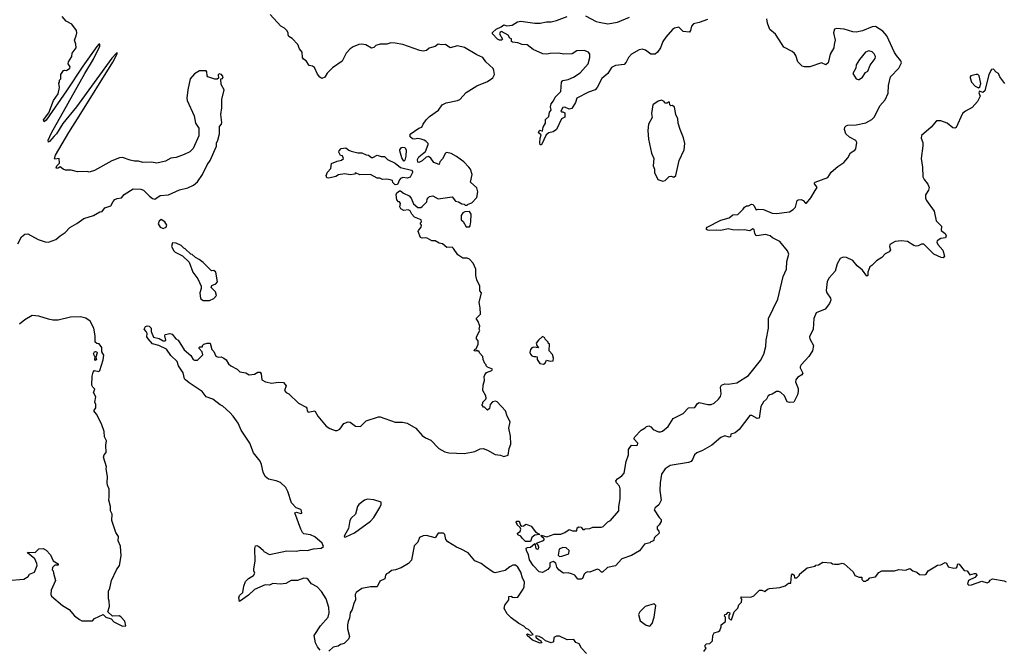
# Model space of a CAD drawing. Extents: x 2220333 to 2384341, y 721037 to 894043.
# Tile 123 of 256: x 2324998 to 2334166, y 791796 to 797667. Entities that reach past the tile are written whole.
import ezdxf

# ---------------------------------------------------------------- set-up
doc = ezdxf.new("R2010")
doc.units = 0

msp = doc.modelspace()

# ---------------------------------------------------------------- linework, layer by layer
at = {"layer": '0CON10XD'}
for points in [[(2325433.8, 797005), (2325245, 796730), (2325225, 796716.7), (2325219.2, 796735), (2325270, 796800), (2325314, 796915), (2325355.7, 796975), (2325370, 797035), (2325362.5, 797075), (2325370, 797085), (2325370, 797105), (2325380, 797115), (2325382.5, 797155), (2325405, 797192.5), (2325415, 797197.5), (2325435, 797192.5), (2325463.3, 797215), (2325466.4, 797226.4), (2325450, 797255), (2325453.8, 797275), (2325482.5, 797325), (2325487.5, 797355), (2325522.5, 797405), (2325519.3, 797439.3), (2325506.7, 797475), (2325523.3, 797515), (2325530, 797545), (2325527.5, 797565), (2325482.5, 797625), (2325431.7, 797651.7), (2325393.3, 797695)], [(2328525, 795972.5), (2328508.3, 795988.3), (2328502.5, 796035), (2328510, 796055), (2328535, 796072.5), (2328545, 796072.5), (2328572.3, 796052.3), (2328625, 796027.5), (2328643.3, 796005), (2328665, 795952.5), (2328705, 795917.5), (2328731.7, 795918.3), (2328745, 795927.5), (2328788.3, 795971.7), (2328793, 795997), (2328801.7, 796008.3), (2328815, 796020), (2328845, 796027.5), (2328895, 796000), (2329025, 796016.7), (2329055, 795977.5), (2329085, 795972.5), (2329115, 795952.5), (2329135, 795950), (2329145, 795940), (2329165, 795940), (2329175, 795950), (2329208.3, 795961.7), (2329255, 796010), (2329262.5, 796065), (2329255, 796100), (2329196.7, 796155), (2329210, 796225), (2329193.9, 796273.9), (2329181.2, 796295), (2329132, 796345), (2329065, 796392.9), (2329015, 796420), (2328975, 796430), (2328962.5, 796425), (2328935, 796370), (2328910, 796345), (2328905, 796320), (2328855, 796337.5), (2328825, 796377.5), (2328805, 796393.3), (2328781.7, 796388.3), (2328745, 796352.5), (2328715, 796337.5), (2328705, 796340), (2328703.3, 796365), (2328715, 796390), (2328775, 796440), (2328802.5, 796505), (2328802.5, 796515), (2328780, 796535), (2328765, 796545.6), (2328737, 796553), (2328705, 796559.2), (2328675, 796553.3), (2328656.4, 796556.4), (2328632.5, 796575), (2328635, 796600), (2328715, 796656.7), (2328742.5, 796665), (2328753.3, 796695), (2328783.3, 796735), (2328812.5, 796765), (2328897.5, 796825), (2328932.5, 796875), (2328967.7, 796892.3), (2329075, 796914), (2329095, 796923.3), (2329155, 796988.8), (2329255, 797051.2), (2329355, 797090), (2329403.9, 797126.1), (2329417.5, 797155), (2329414, 797195), (2329405, 797213.3), (2329336.7, 797275), (2329311.2, 797315), (2329255, 797340), (2329139.1, 797409.1), (2329075, 797422.5), (2329006.1, 797406.1), (2328962.5, 797435), (2328925, 797432), (2328895, 797438), (2328865, 797417.1), (2328831.1, 797408.9), (2328809.1, 797400.9), (2328785, 797379.2), (2328755.7, 797374.3), (2328725, 797379.1), (2328564.5, 797434.5), (2328495, 797447.8), (2328455, 797450), (2328415, 797439.5), (2328355, 797439.4), (2328315, 797425.7), (2328295, 797409.2), (2328275, 797402.5), (2328222.1, 797432.1), (2328185, 797439.2), (2328155, 797435.9), (2328102.5, 797415), (2328075, 797395.7), (2328039.2, 797355), (2328000.7, 797279.3), (2327911.2, 797218.8), (2327862.3, 797167.7), (2327837.7, 797132.3), (2327810.5, 797120.5), (2327791.4, 797131.4), (2327769.3, 797159.3), (2327741.7, 797221.7), (2327725, 797233.3), (2327691.7, 797241.7), (2327665, 797282.5), (2327640.7, 797300.7), (2327632.5, 797315), (2327626.7, 797365), (2327602.5, 797395), (2327587.5, 797435), (2327535, 797492.5), (2327505, 797510), (2327497.5, 797525), (2327497.5, 797545), (2327485.9, 797565.9), (2327465, 797587.5), (2327430, 797605), (2327330, 797715)], [(2331401.5, 797668.5), (2331325, 797639.7), (2331272.1, 797627.9), (2331253.9, 797606.1), (2331244.4, 797565.6), (2331235, 797551.2), (2331175, 797556.5), (2331135, 797595.8), (2331095, 797587.9), (2331075, 797575.8), (2331013.2, 797505), (2330987.5, 797462.5), (2330965, 797405.6), (2330935, 797363.1), (2330915, 797347.3), (2330875.6, 797344.4), (2330825, 797383.1), (2330795, 797391.2), (2330765.4, 797384.6), (2330695.8, 797345), (2330666.4, 797313.6), (2330645, 797270.6), (2330625, 797249.4), (2330545, 797240), (2330508.9, 797221.1), (2330473.7, 797166.3), (2330419.6, 797120.4), (2330374.3, 797035), (2330355, 797014.2), (2330295, 796992.9), (2330184.1, 796935.9), (2330174.2, 796895), (2330140.3, 796839.7), (2330115, 796833.8), (2330075, 796853.8), (2330055, 796849.2), (2330037.5, 796815), (2330045, 796807.5), (2330055, 796810), (2330075, 796800), (2330075, 796760), (2330042.5, 796745), (2329996.7, 796645), (2329965, 796623.3), (2329925, 796613.8), (2329901.2, 796595), (2329855, 796503.3), (2329845, 796502.5), (2329841.9, 796521.9), (2329843.3, 796565), (2329852.5, 796595), (2329828.8, 796615), (2329835, 796632.5), (2329845, 796637.5), (2329865, 796630), (2329872.3, 796667.7), (2329893.3, 796705), (2329893, 796737), (2329923.6, 796766.4), (2329930, 796805), (2329946.7, 796825), (2329941.2, 796855), (2329946.7, 796885), (2329968.3, 796911.7), (2329982.5, 796945), (2330035, 796997.5), (2330043.9, 797086.1), (2330055, 797100), (2330105, 797108.8), (2330155, 797131.4), (2330217.9, 797172.1), (2330290, 797255), (2330307.1, 797315), (2330305.6, 797345.6), (2330293, 797363), (2330255, 797379.4), (2330185, 797375.6), (2330141.8, 797348.2), (2330065, 797346.7), (2330015, 797354.5), (2329937.1, 797352.9), (2329905, 797344.5), (2329869.6, 797349.6), (2329779.2, 797389.2), (2329722.1, 797432.1), (2329675.8, 797435.8), (2329635, 797452.5), (2329585, 797457.5), (2329577.5, 797465), (2329578.3, 797488.3), (2329562.5, 797495), (2329545, 797522.5), (2329485, 797556.7), (2329470.5, 797549.5), (2329466.7, 797535), (2329492.5, 797485), (2329485, 797477.5), (2329465, 797476.7), (2329446.7, 797485), (2329401.2, 797535), (2329401.2, 797548.8), (2329435, 797580), (2329480.7, 797599.3), (2329505, 797617.5), (2329535, 797610), (2329584.1, 797615.9), (2329633.2, 797646.8), (2329665, 797654.2), (2329795.9, 797635.9), (2329845, 797635.8), (2329902.7, 797647.3), (2329945, 797648), (2329995, 797658), (2330094.3, 797695.7)], [(2330265, 797702), (2330365, 797649.4), (2330392.2, 797642.2), (2330475, 797629.5), (2330565, 797643.3), (2330675, 797688.9)], [(2333092.5, 795505), (2333055, 795487.5), (2333026.4, 795453.6), (2332975, 795423.3), (2332933, 795377), (2332913.6, 795366.4), (2332896.2, 795315), (2332896, 795284), (2332885, 795280), (2332844.4, 795334.4), (2332795, 795375.8), (2332754, 795425), (2332695, 795453.5), (2332663.7, 795456.3), (2332636.6, 795443.4), (2332609.2, 795395), (2332590, 795325), (2332535, 795264.3), (2332515, 795230), (2332507.8, 795145), (2332512.9, 795122.9), (2332548.1, 795075), (2332549.2, 795055), (2332538.6, 795025), (2332498.5, 794971.5), (2332415, 794936.7), (2332390.8, 794885), (2332386, 794785), (2332351.2, 794715), (2332353.8, 794695), (2332389.2, 794635), (2332381.2, 794585), (2332345, 794530), (2332273.3, 794455), (2332263.9, 794436.1), (2332266.2, 794426.2), (2332290, 794375), (2332279.1, 794360.9), (2332238.8, 794335), (2332223.8, 794315), (2332222, 794295), (2332245, 794232.5), (2332246.7, 794205), (2332240, 794175), (2332205, 794107.5), (2332165, 794102.5), (2332145, 794110), (2332118.8, 794165), (2332086.1, 794196.1), (2332066.7, 794205), (2332043.8, 794205), (2332005, 794181.9), (2331981.2, 794175), (2331967.5, 794165), (2331952, 794135), (2331925, 794110), (2331897.1, 794065), (2331882, 793958), (2331865, 793955.8), (2331815, 793980.8), (2331795, 793980.8), (2331697.4, 793852.6), (2331660, 793820), (2331620.7, 793809.3), (2331615, 793782.5), (2331605, 793780), (2331565, 793792.9), (2331525, 793776.7), (2331443.1, 793706.9), (2331355, 793655.8), (2331302.5, 793635), (2331282.5, 793615), (2331262.5, 793572.5), (2331250, 793555), (2331225, 793543.3), (2331055, 793515.6), (2331007.5, 793485), (2330974.4, 793435), (2330960, 793355), (2330958.6, 793285), (2330970, 793195), (2330950.3, 793149.7), (2330915, 793123.3), (2330906.2, 793105), (2330951.7, 793031.7), (2330970, 793015), (2330970, 792995), (2330952.5, 792965), (2330932.5, 792945), (2330932.5, 792925), (2330950, 792905), (2330951.7, 792888.3), (2330910, 792845), (2330900, 792815), (2330875, 792807.5), (2330865, 792797.5), (2330815.8, 792784.2), (2330767.6, 792722.4), (2330695, 792678.1), (2330603.4, 792646.6), (2330545.8, 792584.2), (2330472.3, 792567.7), (2330425, 792522.5), (2330415, 792522.5), (2330392.5, 792545), (2330375, 792553.3), (2330305, 792522.5), (2330285, 792527.5), (2330265, 792517.5), (2330252.5, 792505), (2330237.5, 792465), (2330225, 792458.8), (2330195, 792458.8), (2330176.7, 792485), (2330166.1, 792496.1), (2330135, 792508.8), (2330105, 792516.7), (2330065.8, 792514.2), (2330055, 792518.8), (2330018.8, 792545), (2329999.3, 792569.3), (2329988.8, 792608.8), (2329965, 792622.5), (2329935, 792610), (2329932.5, 792572.5), (2329915, 792550), (2329865, 792520), (2329835, 792526.2), (2329778.8, 792585), (2329745, 792637.5), (2329736.4, 792686.4), (2329716.2, 792725), (2329714.1, 792745.9), (2329725, 792753.3), (2329755, 792756.7), (2329795, 792790), (2329804, 792744), (2329815, 792737.5), (2329828.3, 792741.7), (2329832.5, 792755), (2329826.4, 792776.4), (2329810, 792795), (2329865.9, 792814.1), (2329880, 792825), (2329880, 792835), (2329857.5, 792855), (2329852.5, 792867.5), (2329905, 792852.5), (2329975, 792876.7), (2330035, 792877.5), (2330075, 792893.3), (2330115, 792920), (2330145, 792910), (2330185, 792910), (2330190, 792935), (2330205, 792946.2), (2330225, 792942.5), (2330241.7, 792921.7), (2330255, 792920), (2330263, 792927), (2330305, 792930), (2330335, 792941.2), (2330415, 792943.3), (2330430.7, 792949.3), (2330475, 792992.5), (2330500, 793005), (2330576.7, 793093.3), (2330577.1, 793135), (2330589.4, 793205), (2330589.5, 793299.5), (2330583.8, 793325), (2330556, 793356), (2330550, 793375), (2330565, 793393.3), (2330605, 793419.2), (2330625.8, 793445), (2330645.8, 793554.2), (2330666, 793615), (2330668, 793665), (2330695, 793707.5), (2330745, 793703.8), (2330750.7, 793709.3), (2330753.3, 793725), (2330717.5, 793765), (2330725.9, 793784.1), (2330784.1, 793845.9), (2330823, 793867), (2330835, 793880), (2330855, 793886.7), (2330875, 793877.5), (2330895, 793853.3), (2330945, 793828.8), (2330965, 793828.8), (2330982.7, 793837.3), (2331035, 793880.8), (2331082.5, 793955), (2331175, 794000), (2331226.4, 794053.6), (2331285, 794056.7), (2331307.5, 794095), (2331325, 794103.3), (2331405, 794084.2), (2331435, 794085.8), (2331465, 794098), (2331505, 794134), (2331521.7, 794158.3), (2331528.6, 794185), (2331523.8, 794245), (2331533.3, 794265), (2331562.3, 794277.7), (2331595, 794274.3), (2331635, 794280), (2331675, 794287.8), (2331783.1, 794355), (2331895, 794494.2), (2331927.6, 794552.4), (2331946.4, 794625), (2331949.6, 794685), (2331969.6, 794795), (2331971.3, 794885), (2332058.2, 795065), (2332106.7, 795275), (2332137.1, 795345), (2332141.2, 795415), (2332158.8, 795485), (2332145.8, 795515.8), (2332075, 795600.8), (2332006.7, 795635), (2331984.5, 795654.5), (2331943.1, 795666.9), (2331881.7, 795658.3), (2331855, 795656.2), (2331844.2, 795675), (2331836, 795715), (2331825, 795720), (2331795, 795702.5), (2331745, 795710.8), (2331695, 795706), (2331635, 795711.2), (2331595, 795720.8), (2331525.5, 795704.5), (2331485, 795708.1), (2331425, 795703.1), (2331405, 795706.2), (2331393.3, 795715), (2331391.2, 795725), (2331397.5, 795735), (2331525, 795802), (2331605, 795821.2), (2331638.3, 795851.7), (2331685, 795852.5), (2331735, 795902.5), (2331747, 795923), (2331765, 795932.5), (2331785, 795932.5), (2331810.7, 795949.3), (2331825, 795946.7), (2331835, 795936.7), (2331855, 795897.5), (2331875, 795903.8), (2331925, 795898.8), (2332005.7, 795865.7), (2332045, 795862.5), (2332165, 795877.5), (2332200.5, 795899.5), (2332220, 795920), (2332237.7, 795982.3), (2332245, 795990), (2332275, 795992.5), (2332293.1, 795983.1), (2332315, 795960), (2332325, 795960), (2332363, 796007), (2332405, 796076.7), (2332423.3, 796105), (2332396.7, 796145), (2332403.3, 796155), (2332522.4, 796197.6), (2332555, 796246.7), (2332615, 796300), (2332671.7, 796338.3), (2332708.3, 796381.7), (2332735, 796427.5), (2332775, 796453.3), (2332783.3, 796465), (2332793.8, 796525), (2332782.3, 796542.3), (2332725, 796572), (2332690, 796605), (2332676.2, 796645), (2332682.3, 796667.7), (2332691.7, 796678.3), (2332710, 796685), (2332785, 796688.5), (2332875, 796707.7), (2332930.9, 796739.1), (2332957.1, 796762.9), (2333006, 796864), (2333055, 796920.8), (2333085, 796982.5), (2333087.1, 797055), (2333105, 797134), (2333184, 797215), (2333208, 797265), (2333202.5, 797285), (2333162.8, 797332.8), (2333142.2, 797362.2), (2333072.7, 797515), (2333035, 797560.9), (2332965, 797603.5), (2332935, 797601.2), (2332845, 797564.2), (2332785, 797551.1), (2332755, 797553.2), (2332675, 797579.7), (2332605, 797585.4), (2332585, 797577.5), (2332574.6, 797544.6), (2332591.9, 797475), (2332580, 797435), (2332579.4, 797405), (2332543.1, 797346.9), (2332525.8, 797265), (2332505, 797246.7), (2332465, 797263.8), (2332355, 797229.3), (2332305, 797229.3), (2332285, 797235.4), (2332243, 797273), (2332224, 797334), (2332212.4, 797352.4), (2332190.6, 797370.6), (2332111.8, 797411.8), (2332070.3, 797479.7), (2332035, 797532.9), (2331983.6, 797575), (2331961.1, 797635), (2331954.2, 797674.2)], [(2324979.9, 795580.1), (2325016, 795645), (2325045, 795668.8), (2325075, 795673.8), (2325169.1, 795619.1), (2325235, 795597.5), (2325265, 795596), (2325335, 795620), (2325373.3, 795655), (2325420, 795685), (2325465, 795732.5), (2325530.7, 795769.3), (2325593.9, 795816.1), (2325685.9, 795844.1), (2325745, 795877.5), (2325765, 795882.5), (2325790, 795915), (2325847.5, 795935), (2325867.5, 795975), (2325885, 795993.3), (2325905, 796003.3), (2325945, 796007.5), (2325971.7, 796038.3), (2326055, 796092.5), (2326125, 796090), (2326150.7, 796080.7), (2326205, 796022.5), (2326233.3, 796003.3), (2326255, 795997.5), (2326305, 796030), (2326385, 796036), (2326486.8, 796083.2), (2326565, 796100.8), (2326615, 796126.2), (2326655, 796156.7), (2326701.2, 796225), (2326743.2, 796316.8), (2326771.2, 796355), (2326829.2, 796490.8), (2326831.7, 796518.3), (2326844.1, 796545.9), (2326856.9, 796605), (2326857.5, 796672.5), (2326875.5, 796694.5), (2326878.8, 796711.2), (2326871.4, 796785), (2326880.8, 796845), (2326878.8, 796925), (2326901.2, 797015), (2326873, 797063), (2326870, 797115), (2326885, 797120), (2326892.5, 797135), (2326877.5, 797155), (2326855, 797162.5), (2326847, 797153), (2326848.3, 797121.7), (2326837, 797113), (2326815, 797112.5), (2326750, 797135), (2326743, 797143), (2326741.7, 797181.7), (2326735, 797190), (2326670.7, 797189.3), (2326625, 797163.3), (2326585.8, 797115), (2326562.7, 797012.7), (2326554, 796935), (2326556.7, 796915), (2326622.3, 796772.3), (2326636, 796705), (2326665.8, 796655.8), (2326665.8, 796585), (2326611.8, 796468.2), (2326582.6, 796437.4), (2326528.5, 796411.5), (2326455, 796383.3), (2326405, 796378.6), (2326355, 796349.2), (2326275, 796330), (2326225, 796341.2), (2326145, 796336.7), (2326105, 796350), (2326068.3, 796348.3), (2326025, 796358), (2325955, 796382.5), (2325928.3, 796381.7), (2325855, 796352.5), (2325695, 796262.5), (2325645, 796247.5), (2325625, 796252.5), (2325535, 796250), (2325475.9, 796265.9), (2325425, 796267.5), (2325402.5, 796275), (2325375, 796297.5), (2325355.9, 796284.1), (2325342, 796282), (2325337.5, 796287.5), (2325343.8, 796305), (2325368.3, 796331.7), (2325366.7, 796375), (2325325, 796367.5), (2325322, 796375), (2325331.2, 796405), (2325454.1, 796615.9), (2325552.5, 796767.5), (2325865, 797271.2), (2325905, 797350), (2325905, 797360), (2325895, 797352.5), (2325855, 797308), (2325525.7, 796854.3), (2325400, 796700), (2325340.5, 796605), (2325317.5, 796582.5), (2325275, 796532), (2325265, 796527.5), (2325262.9, 796545), (2325295.6, 796615), (2325603.9, 797166.1), (2325685, 797298.8), (2325745, 797420), (2325745, 797440), (2325735, 797437.5), (2325715, 797416.7), (2325585, 797234), (2325433.8, 797005)], [(2332805, 797108.8), (2332815, 797111.2), (2332845, 797131.2), (2332873.3, 797175), (2332895, 797187.5), (2332915.8, 797244.2), (2332963.3, 797305), (2332966.2, 797325), (2332955, 797347.5), (2332935, 797366.7), (2332905, 797376.7), (2332872.5, 797365), (2332816.7, 797295), (2332787.5, 797245), (2332783.3, 797215), (2332753.8, 797165), (2332785, 797116.7), (2332805, 797108.8)], [(2334171.2, 797071.2), (2334124.3, 797134.3), (2334112.5, 797165), (2334088.3, 797178.3), (2334065, 797206.2), (2334045, 797203.3), (2334021.2, 797155), (2333985, 797003.3), (2333965, 796987.5), (2333935, 797000), (2333927.5, 796985), (2333940, 796955), (2333916.7, 796905), (2333865, 796850), (2333805, 796816.7), (2333777.7, 796792.3), (2333717.7, 796662.3), (2333703.6, 796656.4), (2333685, 796658.8), (2333632.7, 796702.7), (2333575, 796724), (2333534.1, 796725.9), (2333485, 796666.7), (2333395, 796588.8), (2333390, 796565), (2333408.2, 796525), (2333408.1, 796491.9), (2333392.1, 796375), (2333403.8, 796295), (2333407.8, 796205), (2333418.3, 796178.3), (2333454.2, 796135), (2333466.4, 796103.6), (2333460.7, 796079.3), (2333432.5, 796035), (2333433.3, 796005), (2333440, 795985), (2333512.5, 795885), (2333530.8, 795795), (2333580, 795745), (2333578.8, 795705), (2333615.5, 795675.5), (2333624.2, 795655), (2333616.7, 795635), (2333575, 795628.6), (2333541.7, 795608.3), (2333536, 795595), (2333545.8, 795575), (2333592.7, 795522.7), (2333610, 795465), (2333595, 795450), (2333577.7, 795452.3), (2333510, 795485), (2333415, 795576.2), (2333395, 795577.5), (2333365, 795561.2), (2333345, 795560), (2333322.5, 795565), (2333265, 795602), (2333205, 795608), (2333149.5, 795600.5), (2333100, 795575), (2333097.5, 795555), (2333106.7, 795525), (2333092.5, 795505)], [(2333925, 797032.5), (2333938.1, 797041.9), (2333948.3, 797071.7), (2333930.6, 797145), (2333920, 797155), (2333905, 797157.5), (2333855, 797143.3), (2333846.7, 797135), (2333846.7, 797125), (2333860, 797085), (2333895, 797049.2), (2333925, 797032.5)], [(2330985, 796164.3), (2331008.7, 796171.3), (2331045, 796206.2), (2331065, 796208.8), (2331087.7, 796202.3), (2331108, 796215), (2331136.9, 796355), (2331184.1, 796455.9), (2331190.8, 796515), (2331178.3, 796568.3), (2331146.2, 796645), (2331130, 796705), (2331126.7, 796745), (2331108, 796785), (2331093.6, 796853.6), (2331077, 796867), (2331060, 796865), (2331050, 796875), (2331048.3, 796898.3), (2331035, 796900), (2331025, 796890), (2331005, 796890), (2331000, 796905), (2330975, 796917.5), (2330943, 796907), (2330892.5, 796875), (2330880, 796795), (2330886.7, 796755), (2330852.5, 796695), (2330846.7, 796635), (2330853.8, 796555), (2330880, 796425), (2330902.5, 796375), (2330897.5, 796305), (2330907.5, 796275), (2330907.5, 796245), (2330940.5, 796180.5), (2330985, 796164.3)], [(2328495, 796130), (2328471.7, 796151.7), (2328468.3, 796168.3), (2328447, 796177), (2328415, 796182.5), (2328375, 796180), (2328351.7, 796191.7), (2328325, 796192.5), (2328263, 796227), (2328165, 796223.3), (2328125, 796240), (2328115, 796230), (2328075, 796223.3), (2328025, 796233.3), (2327965, 796221.2), (2327942.3, 796207.7), (2327875, 796190), (2327857.5, 796195), (2327850, 796215), (2327865, 796247.5), (2327895, 796280), (2327901.7, 796328.3), (2327955, 796351.2), (2327995, 796360), (2328012.5, 796375), (2328005, 796400), (2327983.6, 796403.6), (2327970, 796435), (2327973, 796447), (2327991.7, 796468.3), (2328035, 796472.5), (2328061.7, 796451.7), (2328085, 796443.3), (2328145, 796427.5), (2328185, 796427.5), (2328225, 796410), (2328247, 796407), (2328275, 796382.5), (2328285, 796382.5), (2328325, 796406.7), (2328365, 796393.8), (2328395, 796392.5), (2328423.9, 796363.9), (2328495, 796332.5), (2328545, 796290), (2328647.5, 796265), (2328656.7, 796255), (2328656.2, 796245), (2328635, 796200), (2328605, 796192.5), (2328565, 796197.5), (2328545, 796187.5), (2328533.8, 796176.2), (2328515, 796132.5), (2328495, 796130)], [(2328575, 796350), (2328555, 796380), (2328536.7, 796445), (2328537.5, 796455), (2328553.6, 796476.4), (2328565, 796480), (2328585, 796476.7), (2328596.2, 796455), (2328593.3, 796395), (2328585, 796360), (2328575, 796350)], [(2327796.4, 791796.4), (2327769.3, 791829.3), (2327752.5, 791865), (2327740, 791935), (2327797.5, 792025), (2327868.8, 792105), (2327880, 792145), (2327876.1, 792196.1), (2327850, 792275), (2327806.7, 792345), (2327767.3, 792387.3), (2327715, 792416.7), (2327685, 792456.2), (2327670, 792465), (2327645, 792467.5), (2327585, 792446.2), (2327525, 792446.7), (2327475, 792417.5), (2327425, 792412.5), (2327355, 792417.5), (2327325, 792402.5), (2327285, 792406.2), (2327185, 792362), (2327129.2, 792310.8), (2327045, 792250), (2327039.2, 792285), (2327045, 792306.7), (2327076.2, 792335), (2327083.8, 792395), (2327101.7, 792438.3), (2327127.5, 792465), (2327175, 792492.5), (2327187.5, 792515), (2327177.5, 792535), (2327177.5, 792555), (2327190, 792625), (2327186.4, 792743.6), (2327195, 792770), (2327205, 792772.5), (2327223.6, 792763.6), (2327265, 792730), (2327270, 792715), (2327325, 792687.5), (2327485, 792723.3), (2327575, 792718), (2327615, 792728), (2327675, 792726.2), (2327735, 792742), (2327805, 792746), (2327827.5, 792762.5), (2327813.1, 792795), (2327745, 792854.2), (2327705, 792872), (2327645, 792882), (2327632.1, 792892.1), (2327614.2, 792925), (2327560, 793075), (2327575, 793083.3), (2327615, 793068.8), (2327625.7, 793074.3), (2327622.5, 793095), (2327615, 793107.1), (2327572.8, 793122.8), (2327529.3, 793169.3), (2327495, 793273.3), (2327475, 793311.2), (2327425, 793358.1), (2327385, 793374.4), (2327315, 793389.4), (2327284.4, 793415), (2327263.4, 793453.4), (2327250.9, 793525), (2327238.2, 793558.2), (2327176, 793635), (2327139.2, 793725), (2327061.2, 793845), (2327031.2, 793911.2), (2326986.2, 793975), (2326955, 794011.2), (2326888.8, 794068.8), (2326865, 794080), (2326795.7, 794135.7), (2326735, 794156.8), (2326696.9, 794206.9), (2326576.7, 794285), (2326541.4, 794315), (2326531.9, 794325), (2326518.9, 794378.9), (2326475.5, 794445.5), (2326465.5, 794485.5), (2326405, 794541.9), (2326365, 794600), (2326293.1, 794633.1), (2326235, 794648), (2326194, 794695), (2326182, 794715), (2326183.3, 794745), (2326176.7, 794765), (2326157, 794787), (2326168, 794812), (2326185, 794818), (2326202.7, 794812.7), (2326223.3, 794795), (2326222.5, 794765), (2326245, 794712.5), (2326298.1, 794698.1), (2326335, 794676), (2326353.8, 794676.2), (2326360, 794685), (2326348.8, 794725), (2326353.8, 794736.2), (2326395, 794746.2), (2326418, 794738), (2326452.5, 794695), (2326475, 794682.5), (2326528.8, 794595), (2326591.1, 794541.1), (2326612.5, 794505), (2326625, 794496), (2326655, 794497.5), (2326701.7, 794548.3), (2326697.5, 794575), (2326670, 794605), (2326670, 794615), (2326675, 794620), (2326700, 794620), (2326700, 794635), (2326713, 794647), (2326745, 794656.2), (2326770, 794655), (2326786.7, 794596.7), (2326805, 794578.8), (2326825, 794536), (2326845, 794525.7), (2326875, 794526.9), (2326898.8, 794515), (2326919.7, 794499.7), (2326942.1, 794462.1), (2326964.4, 794444.4), (2327022.5, 794415), (2327048.3, 794388.3), (2327105, 794378), (2327135, 794362), (2327185, 794366), (2327214.1, 794385.9), (2327235.9, 794385.9), (2327245, 794370), (2327253.9, 794313.9), (2327286.1, 794296.1), (2327345.8, 794284.2), (2327405, 794293.8), (2327455, 794290), (2327479.3, 794259.3), (2327462.5, 794215), (2327480, 794195), (2327503, 794183), (2327595, 794097.5), (2327665, 794060), (2327671.7, 794051.7), (2327674.2, 794024.2), (2327684, 794014), (2327747.5, 794025), (2327773.8, 793975), (2327853, 793883), (2327885, 793860), (2327935, 793842.5), (2327955, 793842.5), (2327980, 793855), (2328015, 793907.5), (2328055, 793922.5), (2328075, 793920), (2328125, 793883.3), (2328171.7, 793878.3), (2328225, 793933.3), (2328339.3, 793970.7), (2328355, 793970), (2328495, 793921.2), (2328561.2, 793918.8), (2328605, 793910), (2328687.5, 793865), (2328746.2, 793795), (2328775, 793774.4), (2328825, 793753.8), (2328901.2, 793675), (2328957.5, 793645), (2328995, 793635.8), (2329135, 793630), (2329205, 793640), (2329235, 793647.5), (2329285, 793673.3), (2329313.6, 793673.6), (2329355, 793658.8), (2329425, 793620), (2329475, 793613.3), (2329505, 793600), (2329545, 793612.5), (2329556, 793675), (2329570, 793715), (2329568.8, 793788.8), (2329553.8, 793865), (2329563.6, 793923.6), (2329536.1, 793976.1), (2329520, 794025), (2329445, 794110), (2329427, 794117), (2329401.7, 794108.3), (2329380, 794085), (2329371.7, 794048.3), (2329355, 794032.5), (2329325, 794060), (2329315, 794060), (2329300, 794085), (2329310, 794095), (2329310, 794105), (2329337, 794133), (2329340, 794145), (2329337.5, 794165), (2329310, 794215), (2329313.3, 794265), (2329327, 794307), (2329322.5, 794345), (2329329.3, 794360.7), (2329345, 794382.5), (2329395, 794400), (2329400, 794415), (2329353.3, 794433.3), (2329340, 794445), (2329340, 794455), (2329330, 794465), (2329313.6, 794503.6), (2329311.7, 794531.7), (2329280, 794565), (2329275, 794580), (2329265, 794580), (2329255, 794590), (2329245, 794582.5), (2329230, 794585), (2329235, 794600), (2329248.3, 794601.7), (2329267.5, 794645), (2329267, 794677), (2329250, 794695), (2329250, 794715), (2329282.5, 794775), (2329277.5, 794785), (2329282.5, 794815), (2329267, 794857), (2329247.5, 794885), (2329287.5, 794925), (2329286.7, 794985), (2329277.5, 795035), (2329297.5, 795125), (2329283, 795143), (2329282.5, 795185), (2329253.6, 795246.4), (2329243.6, 795286.4), (2329246, 795345), (2329221.2, 795401.2), (2329185, 795438.8), (2329165, 795446.7), (2329125, 795447.5), (2329077, 795477), (2329038.3, 795538.3), (2329025, 795550), (2328975, 795547.5), (2328935, 795580), (2328905, 795587.5), (2328867, 795607), (2328835, 795607.5), (2328791.7, 795631.7), (2328775, 795636.7), (2328743.9, 795633.9), (2328730.7, 795640.7), (2328707.5, 795695), (2328710, 795705), (2328737.5, 795735), (2328740, 795755), (2328730, 795765), (2328730, 795775), (2328740, 795785), (2328737.5, 795805), (2328675, 795830), (2328650, 795855), (2328635, 795887.5), (2328615, 795897.5), (2328575, 795890), (2328547, 795907), (2328537.5, 795925), (2328542.5, 795955), (2328535, 795970), (2328525, 795972.5)], [(2329185, 795740), (2329191.7, 795748.3), (2329197.5, 795785), (2329202.5, 795855), (2329185, 795880), (2329143, 795877), (2329125, 795870), (2329110, 795845), (2329110, 795805), (2329128.3, 795788.3), (2329155, 795740), (2329185, 795740)], [(2326335, 795723.3), (2326362.5, 795735), (2326366.7, 795755), (2326350, 795785), (2326315, 795806.7), (2326297.7, 795792.3), (2326288, 795765), (2326305, 795736.7), (2326335, 795723.3)], [(2326765, 795053.3), (2326805, 795070.8), (2326830.3, 795099.7), (2326822.6, 795132.6), (2326780, 795175), (2326787, 795193), (2326825, 795208.8), (2326838.8, 795225), (2326825, 795316.7), (2326805, 795332.5), (2326785, 795330), (2326770.7, 795340.7), (2326706.4, 795406.4), (2326670, 795435), (2326635, 795452.5), (2326605, 795480), (2326590, 795485), (2326540, 795535), (2326525, 795540), (2326500, 795565), (2326455, 795587.5), (2326421.7, 795588.3), (2326410, 795555), (2326432.5, 795515), (2326445, 795502.5), (2326515, 795470), (2326575, 795410), (2326610, 795315), (2326657.5, 795255), (2326686.7, 795185), (2326686.7, 795165), (2326673.9, 795123.9), (2326681.7, 795071.7), (2326705, 795054.2), (2326765, 795053.3)], [(2324885, 792447.5), (2325035, 792457.5), (2325076.7, 792483.3), (2325090, 792505), (2325136.4, 792523.6), (2325161.2, 792585), (2325158.8, 792605), (2325139.3, 792649.3), (2325070, 792705), (2325075, 792710), (2325141.7, 792708.3), (2325175, 792740), (2325215, 792743.3), (2325245, 792728.8), (2325286.2, 792685), (2325310.7, 792630.7), (2325355, 792600), (2325355, 792590), (2325325, 792590), (2325303.3, 792566.7), (2325300, 792545), (2325310, 792535), (2325312.5, 792515), (2325332.5, 792445), (2325292.5, 792355), (2325287.5, 792315), (2325295, 792300), (2325395, 792212.5), (2325457.5, 792175), (2325508.3, 792118.3), (2325555, 792082.5), (2325575, 792070), (2325675, 792070), (2325695, 792092.5), (2325775, 792130), (2325800, 792105), (2325848.3, 792088.3), (2325875, 792060), (2325955, 792022.5), (2325987, 792023), (2325978.3, 792068.3), (2325939.3, 792109.3), (2325925, 792117.5), (2325863, 792113), (2325820, 792155), (2325833.3, 792205), (2325832.5, 792255), (2325823.3, 792275), (2325823.9, 792346.1), (2325836.7, 792375), (2325853.3, 792445), (2325900, 792545), (2325926.7, 792585), (2325943.8, 792676.2), (2325936.2, 792765), (2325916.2, 792815), (2325917.5, 792855), (2325894.1, 792894.1), (2325856.7, 793005), (2325857.5, 793065), (2325842.5, 793095), (2325842.5, 793135), (2325827.5, 793195), (2325832.5, 793225), (2325830, 793295), (2325816.7, 793335), (2325812.5, 793355), (2325816.7, 793415), (2325803.3, 793485), (2325806.7, 793505), (2325778.8, 793595), (2325783.9, 793616.1), (2325801.7, 793638.3), (2325800, 793705), (2325807.5, 793745), (2325786.7, 793785), (2325783, 793833), (2325760, 793905), (2325713.6, 793993.6), (2325687.5, 794025), (2325707.5, 794055), (2325707.5, 794085), (2325697.5, 794105), (2325707.5, 794155), (2325684, 794195), (2325697, 794227), (2325677.5, 794247.5), (2325670.6, 794265), (2325672.1, 794347.9), (2325683.4, 794386.6), (2325695, 794400), (2325735, 794392.5), (2325745, 794402.5), (2325775, 794500), (2325780, 794545), (2325762.5, 794575), (2325762.5, 794615), (2325739.3, 794649.3), (2325715, 794653.3), (2325702, 794665), (2325702.2, 794725), (2325687.5, 794795), (2325655, 794859.4), (2325615, 794889.1), (2325565, 794900.5), (2325471.3, 794898.7), (2325355, 794868.9), (2325305, 794869.4), (2325265, 794877.8), (2325175, 794906.7), (2325115, 794912.1), (2325046, 794874), (2324997.6, 794832.4)], [(2329875, 794460), (2329889.3, 794470.7), (2329903, 794497), (2329937, 794487), (2329965, 794492.5), (2329968, 794515), (2329960, 794550), (2329927.5, 794585), (2329930, 794645), (2329920, 794655), (2329920, 794665), (2329891.7, 794691.7), (2329886.4, 794706.4), (2329865, 794717.5), (2329827, 794683), (2329807.5, 794655), (2329813, 794633), (2329828.3, 794611.7), (2329785, 794618.8), (2329765, 794612.5), (2329753.8, 794596.2), (2329749.3, 794569.3), (2329753, 794553), (2329765, 794538.6), (2329785, 794530), (2329805, 794532.5), (2329817.5, 794527.5), (2329817.5, 794505), (2329840, 794465), (2329875, 794460)], [(2325705, 794493.3), (2325697.5, 794505), (2325700, 794525), (2325684.5, 794555), (2325692.9, 794575), (2325705, 794579.2), (2325715.7, 794575.7), (2325720.8, 794565), (2325707.5, 794525), (2325712.5, 794505), (2325705, 794493.3)], [(2328025, 792850), (2328035, 792852.5), (2328115, 792889.2), (2328265, 792997.1), (2328296.7, 793033.3), (2328350, 793125), (2328364, 793155), (2328363.3, 793175), (2328295, 793198), (2328235, 793202.9), (2328208, 793195), (2328157.1, 793155), (2328144.4, 793135), (2328124.3, 793065), (2328085, 793028), (2328073.1, 793005), (2328058.8, 792931.2), (2328022.5, 792865), (2328020, 792855), (2328025, 792850)], [(2329708.3, 792808.3), (2329675, 792840), (2329665, 792857.5), (2329635, 792870), (2329633, 792887), (2329656.4, 792903.6), (2329662.5, 792925), (2329658.3, 792938.3), (2329630, 792965), (2329630, 792975), (2329620, 792985), (2329625, 793000), (2329648.3, 792998.3), (2329661.7, 792961.7), (2329672.5, 792952.5), (2329690, 792955), (2329715, 792970), (2329760.7, 792950.7), (2329800.5, 792900.5), (2329840, 792875), (2329795, 792868.8), (2329780.8, 792859.2), (2329767.5, 792845), (2329755, 792810), (2329708.3, 792808.3)], [(2330276.1, 791766.1), (2330227.5, 791815), (2330206.4, 791856.4), (2330175, 791870), (2330157, 791897), (2330095, 791892.5), (2330025, 791927.5), (2329995, 791927.5), (2329972.5, 791915), (2329966.7, 791875), (2329945, 791867.5), (2329893.8, 791883.8), (2329865, 791910), (2329835.9, 791925.9), (2329805, 791930), (2329805, 791920), (2329827, 791897), (2329846.4, 791886.4), (2329860, 791865), (2329845, 791862.5), (2329772.1, 791892.1), (2329722.5, 791935), (2329720, 791945), (2329725, 791950), (2329755, 791937.5), (2329780, 791945), (2329735, 791990), (2329715, 792000), (2329692.3, 792022.3), (2329646.7, 792045), (2329575, 792100), (2329536.7, 792135), (2329508.8, 792185), (2329514, 792216), (2329552.5, 792265), (2329551.7, 792298.3), (2329575, 792300), (2329585, 792290), (2329605, 792287.5), (2329635, 792290), (2329686.7, 792365), (2329693.9, 792386.1), (2329696.9, 792435), (2329679.1, 792469.1), (2329662.5, 792525), (2329635, 792570), (2329615, 792590), (2329590.8, 792589.2), (2329562.5, 792575), (2329519.5, 792540.5), (2329425, 792516.2), (2329405, 792523.8), (2329335, 792573.8), (2329295, 792603.8), (2329235, 792628), (2329174.2, 792705), (2329109.1, 792739.1), (2329064.2, 792755), (2328984, 792805), (2328966.7, 792826.7), (2328955.5, 792875.5), (2328945, 792886.7), (2328895, 792887.5), (2328865, 792843.3), (2328785, 792864), (2328755, 792862.5), (2328722, 792845), (2328705.5, 792804.5), (2328671.7, 792768.3), (2328647.5, 792635), (2328617.5, 792605), (2328550, 792565), (2328497.5, 792545), (2328461.2, 792538.8), (2328433.6, 792516.4), (2328411.7, 792508.3), (2328403.6, 792496.4), (2328398.3, 792461.7), (2328350.5, 792439.5), (2328325, 792386.7), (2328265, 792387.5), (2328185, 792371.2), (2328131.2, 792335), (2328121.4, 792315), (2328123.3, 792265), (2328107.7, 792232.3), (2328093.8, 792175), (2328076.2, 792145), (2328070, 792095), (2328055.9, 792064.1), (2328050.8, 792035), (2328050, 791995), (2328069.2, 791925), (2328060.5, 791899.5), (2328019.5, 791860.5), (2327985, 791850), (2327963.9, 791836.1), (2327917.5, 791825), (2327875, 791788.8)], [(2330025, 792670), (2330045, 792672.5), (2330110, 792695), (2330112.5, 792725), (2330085, 792751.2), (2330055, 792754), (2330021.7, 792738.3), (2330013, 792683), (2330025, 792670)], [(2331367.5, 791785), (2331390, 791815), (2331380, 791825), (2331380, 791845), (2331393, 791857), (2331425, 791860), (2331450, 791885), (2331452.5, 791935), (2331465, 791960), (2331505, 791970), (2331518.3, 791981.7), (2331530, 792015), (2331530, 792035), (2331570, 792065), (2331570, 792105), (2331560, 792115), (2331565, 792130), (2331578.3, 792131.7), (2331595, 792150), (2331608.3, 792148.3), (2331610, 792135), (2331600, 792125), (2331600, 792095), (2331611.7, 792081.7), (2331625, 792080), (2331650, 792155), (2331685, 792190), (2331695, 792220), (2331720, 792245), (2331721.7, 792271.7), (2331712.5, 792285), (2331720, 792295), (2331805, 792292.5), (2331832.5, 792305), (2331885, 792357.5), (2331907, 792357), (2331935, 792342.5), (2331960, 792365), (2331978.3, 792371.7), (2332075, 792382.5), (2332125, 792396.7), (2332155, 792422.5), (2332178.3, 792421.7), (2332183.3, 792495), (2332195, 792507.5), (2332210, 792495), (2332211.7, 792471.7), (2332235, 792470), (2332260, 792495), (2332260, 792505), (2332330, 792565), (2332405, 792580), (2332411.7, 792588.3), (2332437, 792593), (2332477, 792617), (2332555, 792610), (2332565, 792600), (2332585, 792597.5), (2332625, 792597.5), (2332655, 792607.5), (2332675, 792600), (2332758, 792528), (2332775, 792493.3), (2332815, 792477.5), (2332838.3, 792478.3), (2332840, 792455), (2332855, 792440), (2332875, 792440), (2332885, 792450), (2332895, 792450), (2332915, 792470), (2332965, 792480), (2332998.8, 792521.2), (2333025, 792536.2), (2333143.6, 792536.4), (2333185, 792548.8), (2333245, 792543.3), (2333285, 792557.5), (2333315, 792536.7), (2333352.5, 792525), (2333375, 792502.5), (2333425, 792497.5), (2333437.5, 792505), (2333457.5, 792535), (2333517.5, 792575), (2333545, 792590), (2333575, 792593.3), (2333615, 792612.5), (2333626.1, 792606.1), (2333643.9, 792573.9), (2333695, 792560), (2333720, 792565), (2333727, 792573), (2333730, 792595), (2333735, 792600), (2333745, 792597.5), (2333790.7, 792540.7), (2333820, 792535), (2333845, 792500), (2333888.3, 792511.7), (2333905, 792510), (2333910, 792495), (2333890, 792475), (2333832.5, 792445), (2333823.3, 792415), (2333835, 792403.8), (2333860, 792405), (2333955, 792440), (2334005, 792423.3), (2334025, 792432.5), (2334035, 792450), (2334055, 792462.5), (2334165, 792442.5), (2334183, 792433)], [(2330865, 792022.5), (2330886.7, 792045), (2330906.7, 792105), (2330920, 792215), (2330905, 792227.5), (2330822.5, 792205), (2330773.3, 792155), (2330760.7, 792129.3), (2330775, 792070), (2330831.7, 792031.7), (2330865, 792022.5)]]:
    msp.add_lwpolyline(points, dxfattribs=at)

doc.saveas('drawing.dxf')
